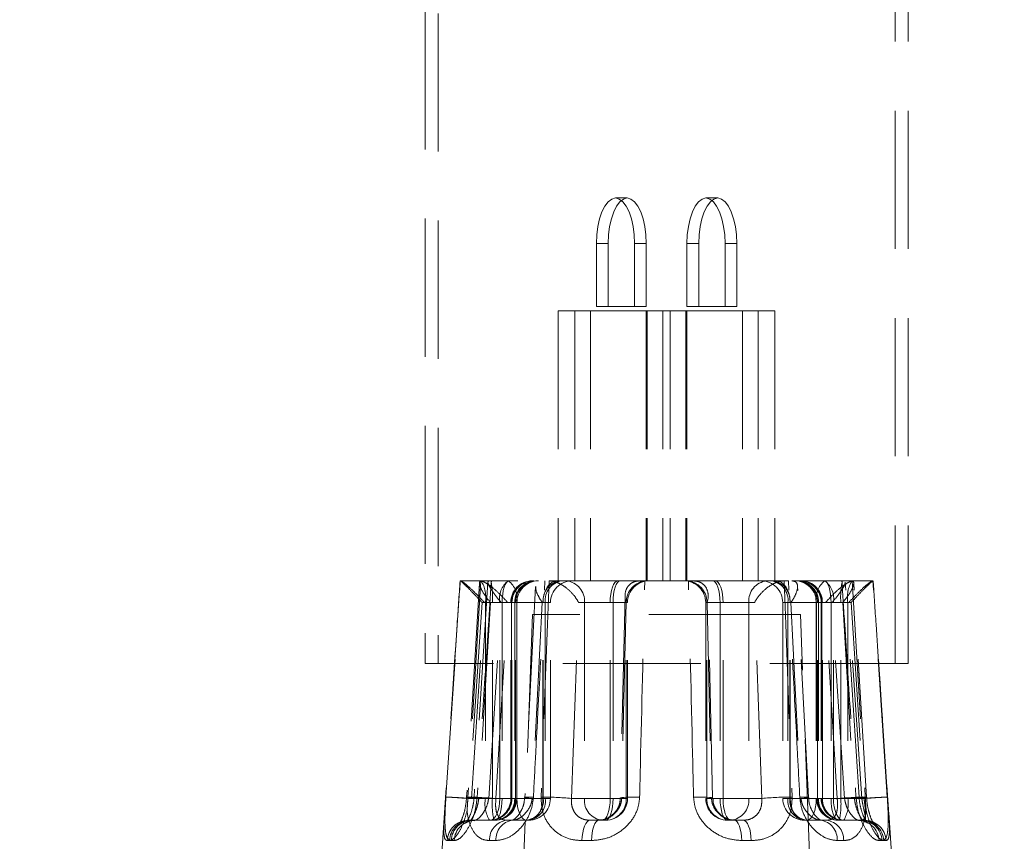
# Model space of a CAD drawing. Header units: millimetres. Extents: x 621 to 813, y 304 to 665.
# Tile 2 of 32: x 630.17 to 639.22, y 319.61 to 327.16. Entities that reach past the tile are written whole.
import ezdxf

# ---------------------------------------------------------------- set-up
doc = ezdxf.new("R2010")
doc.units = ezdxf.units.MM
doc.linetypes.add('HIDDEN', pattern=[1.905, 1.27, -0.635])

msp = doc.modelspace()

# ---------------------------------------------------------------- linework, layer by layer
at = {"color": 7, "linetype": 'HIDDEN', "lineweight": 18}
for p, q in [((633.897, 329.1462), (633.897, 321.2462)), ((638.337, 321.2462), (638.337, 329.1462)), ((634.017, 329.1262), (634.017, 321.2462)), ((638.217, 321.2462), (638.217, 329.1262)), ((635.6471, 325.5257), (635.7549, 325.5257)), ((636.587, 325.5257), (636.4791, 325.5257)), ((635.4719, 325.1062), (635.4719, 324.5262)), ((635.5798, 325.1062), (635.4719, 325.1062)), ((635.5798, 325.1062), (635.5798, 324.5262)), ((635.8222, 325.1062), (635.9301, 325.1062)), ((635.8222, 325.1062), (635.8222, 324.5262)), ((635.9301, 325.1062), (635.9301, 324.5262)), ((636.3039, 325.1062), (636.3039, 324.5262)), ((636.4118, 325.1062), (636.3039, 325.1062)), ((636.4118, 325.1062), (636.4118, 324.5262)), ((636.6542, 325.1062), (636.7621, 325.1062)), ((636.6542, 325.1062), (636.6542, 324.5262)), ((636.7621, 325.1062), (636.7621, 324.5262)), ((635.1213, 324.4862), (635.1213, 322.0062)), ((635.1213, 324.4862), (635.9304, 324.4862)), ((635.2745, 324.4862), (635.2745, 322.0062)), ((635.4184, 324.4862), (635.4184, 322.0062)), ((635.4719, 324.5262), (635.5798, 324.5262)), ((635.5798, 324.5262), (635.9301, 324.5262)), ((635.9304, 324.4862), (635.9304, 322.0062)), ((635.9304, 324.4862), (636.0837, 324.4862)), ((635.9398, 324.4862), (635.9398, 322.0062)), ((636.0837, 324.4862), (636.0837, 322.0062)), ((636.0837, 324.4862), (636.8156, 324.4862)), ((636.1504, 324.4862), (636.1504, 322.0062)), ((636.2942, 324.4862), (636.2942, 322.0062)), ((636.3036, 324.4862), (636.3036, 322.0062)), ((636.3039, 324.5262), (636.4118, 324.5262)), ((636.4118, 324.5262), (636.7621, 324.5262)), ((636.8156, 324.4862), (636.8156, 322.0062)), ((636.8156, 324.4862), (636.9595, 324.4862)), ((636.9595, 324.4862), (636.9595, 322.0062)), ((636.9595, 324.4862), (637.1127, 324.4862)), ((637.1127, 324.4862), (637.1127, 322.0062)), ((634.2182, 322.0062), (634.0852, 320.0195)), ((634.0882, 320.0195), (634.2203, 322.0062)), ((634.2203, 322.0062), (634.2181, 322.0062)), ((634.2203, 322.0062), (634.2205, 322.0062)), ((634.2205, 322.0062), (634.4813, 322.0062)), ((634.4747, 321.9942), (634.3475, 320.019)), ((634.4814, 322.0052), (634.4098, 322.0052)), ((634.5057, 322.0062), (634.4863, 322.0062)), ((636.3176, 322.0062), (634.5057, 322.0062)), ((634.6619, 322.0052), (634.5106, 322.0052)), ((634.749, 322.006), (634.6619, 322.0052)), ((636.3176, 322.0062), (636.3614, 322.0062)), ((636.5418, 322.0062), (636.3688, 322.0062)), ((636.5418, 322.0062), (636.5649, 322.0062)), ((637.0385, 322.0062), (636.5649, 322.0062)), ((637.0385, 322.0062), (637.1958, 322.0062)), ((637.1958, 322.0062), (637.1977, 322.0062)), ((637.2364, 322.0062), (637.1977, 322.0062)), ((637.2803, 322.0062), (637.4598, 322.0062)), ((637.8214, 322.0062), (637.4598, 322.0062)), ((637.5721, 322.0052), (637.8242, 322.0052)), ((637.8866, 320.019), (637.759, 321.9941)), ((637.8214, 322.0062), (638.0124, 322.0062)), ((638.1458, 320.0195), (638.0137, 322.0062)), ((638.149, 320.0195), (638.0156, 322.0062)), ((634.3963, 321.9849), (634.2784, 320.0181)), ((634.9131, 321.9554), (634.8133, 320.0164)), ((637.4208, 320.0164), (637.3207, 321.9553)), ((637.9556, 320.0181), (637.8377, 321.9849)), ((635.7348, 321.8712), (635.6935, 320.0106)), ((636.5405, 320.0106), (636.4992, 321.8709)), ((634.4213, 321.8062), (634.3016, 320.0062)), ((634.3224, 320.0062), (634.443, 321.8062)), ((634.4984, 321.8062), (634.3905, 320.0062)), ((634.5153, 321.8062), (634.4213, 321.8062)), ((634.443, 321.8062), (634.4506, 321.8062)), ((634.6845, 321.8062), (634.4506, 321.8062)), ((634.4506, 321.8062), (634.4506, 320.0062)), ((634.4814, 320.0062), (634.5975, 321.8062)), ((634.5831, 321.8062), (634.4984, 321.8062)), ((634.5153, 321.8062), (634.7204, 321.8062)), ((634.5153, 320.0062), (634.5153, 321.8062)), ((634.5481, 320.0062), (634.656, 321.8062)), ((634.5831, 321.8062), (634.6952, 321.8062)), ((634.5831, 320.0062), (634.5831, 321.8062)), ((634.5975, 321.8062), (634.6048, 321.8062)), ((634.6048, 321.8062), (634.7389, 321.8062)), ((634.6048, 321.8062), (634.6048, 320.0062)), ((634.656, 321.8062), (634.7407, 321.8062)), ((634.6845, 321.8062), (634.6905, 321.8062)), ((634.6845, 320.0062), (634.6845, 321.8062)), ((634.6905, 321.8062), (634.6905, 320.0062)), ((634.6955, 320.0062), (634.6955, 321.8062)), ((634.7292, 321.8062), (634.7204, 321.8062)), ((634.7204, 321.8062), (634.7204, 320.0062)), ((634.7292, 320.0062), (634.7292, 321.8062)), ((634.7394, 320.0062), (634.7394, 321.8062)), ((634.9833, 321.8062), (634.7407, 321.8062)), ((634.7407, 321.8062), (634.7407, 320.0062)), ((634.9743, 321.8062), (634.8816, 320.0062)), ((634.9802, 321.8062), (634.9743, 321.8062)), ((634.9802, 321.8062), (635.0484, 321.8062)), ((634.9802, 320.0062), (634.9802, 321.8062)), ((634.9833, 321.8062), (635.0015, 321.8062)), ((634.9833, 320.0062), (634.9833, 321.8062)), ((635.0015, 321.8062), (635.0015, 320.0062)), ((635.049, 320.0062), (635.049, 321.8062)), ((635.2416, 320.0062), (635.3087, 321.8062)), ((635.3087, 321.8062), (635.3613, 321.8062)), ((635.5981, 321.8062), (635.3613, 321.8062)), ((635.3613, 321.8062), (635.3613, 320.0062)), ((635.5981, 321.8062), (635.6249, 321.8062)), ((635.5981, 320.0062), (635.5981, 321.8062)), ((635.6249, 321.8062), (635.7572, 321.8062)), ((635.6249, 321.8062), (635.6249, 320.0062)), ((635.7442, 321.8062), (635.7042, 320.0062)), ((635.7467, 321.8062), (635.7442, 321.8062)), ((635.7467, 320.0062), (635.7467, 321.8062)), ((635.7576, 320.0062), (635.7576, 321.8062)), ((636.4764, 321.8062), (636.4764, 320.0062)), ((636.6091, 321.8062), (636.4768, 321.8062)), ((636.4873, 321.8062), (636.4898, 321.8062)), ((636.4873, 320.0062), (636.4873, 321.8062)), ((636.4898, 321.8062), (636.5298, 320.0062)), ((636.6091, 321.8062), (636.6091, 320.0062)), ((636.6359, 321.8062), (636.6091, 321.8062)), ((636.6359, 321.8062), (636.8727, 321.8062)), ((636.6359, 320.0062), (636.6359, 321.8062)), ((636.9253, 321.8062), (636.8727, 321.8062)), ((636.8727, 321.8062), (636.8727, 320.0062)), ((636.9924, 320.0062), (636.9253, 321.8062)), ((637.185, 321.8062), (637.185, 320.0062)), ((637.2538, 321.8062), (637.1856, 321.8062)), ((637.2325, 321.8062), (637.2325, 320.0062)), ((637.2507, 321.8062), (637.2325, 321.8062)), ((637.2507, 321.8062), (637.4933, 321.8062)), ((637.2507, 320.0062), (637.2507, 321.8062)), ((637.2538, 321.8062), (637.2597, 321.8062)), ((637.2538, 320.0062), (637.2538, 321.8062)), ((637.2597, 321.8062), (637.3524, 320.0062)), ((637.4933, 321.8062), (637.4933, 320.0062)), ((637.578, 321.8062), (637.4933, 321.8062)), ((637.4946, 321.8062), (637.4946, 320.0062)), ((637.6292, 321.8062), (637.4951, 321.8062)), ((637.5048, 321.8062), (637.5136, 321.8062)), ((637.5048, 320.0062), (637.5048, 321.8062)), ((637.7187, 321.8062), (637.5136, 321.8062)), ((637.5136, 321.8062), (637.5136, 320.0062)), ((637.5385, 321.8062), (637.5385, 320.0062)), ((637.651, 321.8062), (637.5388, 321.8062)), ((637.5435, 321.8062), (637.5435, 320.0062)), ((637.5495, 321.8062), (637.5435, 321.8062)), ((637.5495, 321.8062), (637.7834, 321.8062)), ((637.5495, 320.0062), (637.5495, 321.8062)), ((637.6859, 320.0062), (637.578, 321.8062)), ((637.6292, 321.8062), (637.6292, 320.0062)), ((637.6365, 321.8062), (637.6292, 321.8062)), ((637.7527, 320.0062), (637.6365, 321.8062)), ((637.651, 321.8062), (637.7357, 321.8062)), ((637.651, 320.0062), (637.651, 321.8062)), ((637.7187, 321.8062), (637.8127, 321.8062)), ((637.7187, 320.0062), (637.7187, 321.8062)), ((637.7357, 321.8062), (637.8435, 320.0062)), ((637.7834, 321.8062), (637.7834, 320.0062)), ((637.791, 321.8062), (637.7834, 321.8062)), ((637.9116, 320.0062), (637.791, 321.8062)), ((637.8127, 321.8062), (637.9324, 320.0062)), ((634.8853, 321.6978), (634.7968, 319.2802)), ((637.2244, 321.6978), (634.8853, 321.6978)), ((637.3487, 321.6978), (637.2244, 321.6978)), ((637.4373, 319.2802), (637.3487, 321.6978)), ((638.337, 321.2462), (633.897, 321.2462)), ((634.3016, 320.0062), (634.5153, 320.0062)), ((634.4506, 320.0062), (634.3224, 320.0062)), ((634.3905, 320.0062), (634.5831, 320.0062)), ((634.6845, 320.0062), (634.4506, 320.0062)), ((634.6048, 320.0062), (634.4814, 320.0062)), ((634.5153, 320.0062), (634.7204, 320.0062)), ((634.7407, 320.0062), (634.5481, 320.0062)), ((634.5831, 320.0062), (634.6952, 320.0062)), ((634.6048, 320.0062), (634.7389, 320.0062)), ((634.6905, 320.0062), (634.6845, 320.0062)), ((634.7204, 320.0062), (634.7292, 320.0062)), ((634.9833, 320.0062), (634.7407, 320.0062)), ((634.8816, 320.0062), (634.9802, 320.0062)), ((634.9802, 320.0062), (635.0484, 320.0062)), ((635.0015, 320.0062), (634.9833, 320.0062)), ((635.3613, 320.0062), (635.2416, 320.0062)), ((635.5981, 320.0062), (635.3613, 320.0062)), ((635.6249, 320.0062), (635.5981, 320.0062)), ((635.6249, 320.0062), (635.7572, 320.0062)), ((635.7042, 320.0062), (635.7467, 320.0062)), ((636.6091, 320.0062), (636.4768, 320.0062)), ((636.5298, 320.0062), (636.4873, 320.0062)), ((636.6091, 320.0062), (636.6359, 320.0062)), ((636.6359, 320.0062), (636.8727, 320.0062)), ((636.8727, 320.0062), (636.9924, 320.0062)), ((637.2538, 320.0062), (637.1856, 320.0062)), ((637.2325, 320.0062), (637.2507, 320.0062)), ((637.2507, 320.0062), (637.4933, 320.0062)), ((637.3524, 320.0062), (637.2538, 320.0062)), ((637.4933, 320.0062), (637.6859, 320.0062)), ((637.6292, 320.0062), (637.4951, 320.0062)), ((637.5136, 320.0062), (637.5048, 320.0062)), ((637.7187, 320.0062), (637.5136, 320.0062)), ((637.651, 320.0062), (637.5388, 320.0062)), ((637.5435, 320.0062), (637.5495, 320.0062)), ((637.5495, 320.0062), (637.7834, 320.0062)), ((637.6292, 320.0062), (637.7527, 320.0062)), ((637.8435, 320.0062), (637.651, 320.0062)), ((637.9324, 320.0062), (637.7187, 320.0062)), ((637.7834, 320.0062), (637.9116, 320.0062)), ((634.0748, 319.8738), (634.017, 319.0062)), ((638.217, 319.0062), (638.1592, 319.8738)), ((634.2952, 319.8062), (634.3282, 319.8062)), ((634.3282, 319.8062), (634.3532, 319.8062)), ((634.3532, 319.8062), (634.5394, 319.8062)), ((634.6469, 319.8062), (634.8283, 319.8062)), ((634.8283, 319.8062), (634.849, 319.8062)), ((635.4144, 319.8062), (635.5272, 319.8062)), ((635.5272, 319.8062), (635.5576, 319.8062)), ((636.6764, 319.8062), (636.7405, 319.8062)), ((636.7405, 319.8062), (636.8197, 319.8062)), ((637.385, 319.8062), (637.5337, 319.8062)), ((637.5337, 319.8062), (637.5871, 319.8062)), ((637.6946, 319.8062), (637.7045, 319.8062)), ((637.7045, 319.8062), (637.7385, 319.8062)), ((637.7385, 319.8062), (637.9199, 319.8062)), ((637.9199, 319.8062), (637.9388, 319.8062)), ((634.0997, 319.6195), (634.1206, 319.6195)), ((634.164, 319.6195), (634.1363, 319.6195)), ((634.4891, 319.6195), (634.5483, 319.6195)), ((635.339, 319.6195), (635.4266, 319.6195)), ((636.8951, 319.6195), (636.8074, 319.6195)), ((637.7449, 319.6195), (637.6857, 319.6195)), ((638.0701, 319.6195), (638.0978, 319.6195)), ((638.1343, 319.6195), (638.1134, 319.6195))]:
    msp.add_line(p, q, dxfattribs=at)
at = {"color": 7, "linetype": 'HIDDEN', "lineweight": 18, "flags": 128}
for points in [[(635.4719, 325.1062), (635.4752, 325.1856), (635.4851, 325.2623), (635.5011, 325.3332), (635.5227, 325.396), (635.5491, 325.4483), (635.5794, 325.4882), (635.6125, 325.5143), (635.6471, 325.5257)], [(635.7549, 325.5257), (635.7203, 325.5143), (635.6873, 325.4882), (635.657, 325.4483), (635.6306, 325.396), (635.609, 325.3332), (635.593, 325.2623), (635.5831, 325.1856), (635.5798, 325.1062)], [(635.6471, 325.5257), (635.6817, 325.5143), (635.7147, 325.4882), (635.745, 325.4483), (635.7714, 325.396), (635.793, 325.3332), (635.809, 325.2623), (635.8189, 325.1856), (635.8222, 325.1062)], [(635.9301, 325.1062), (635.9268, 325.1856), (635.9169, 325.2623), (635.9009, 325.3332), (635.8793, 325.396), (635.8529, 325.4483), (635.8226, 325.4882), (635.7896, 325.5143), (635.7549, 325.5257)], [(636.3039, 325.1062), (636.3072, 325.1856), (636.3171, 325.2623), (636.3331, 325.3332), (636.3547, 325.396), (636.3811, 325.4483), (636.4114, 325.4882), (636.4445, 325.5143), (636.4791, 325.5257)], [(636.587, 325.5257), (636.5524, 325.5143), (636.5193, 325.4882), (636.489, 325.4483), (636.4626, 325.396), (636.441, 325.3332), (636.425, 325.2623), (636.4151, 325.1856), (636.4118, 325.1062)], [(636.4791, 325.5257), (636.5137, 325.5143), (636.5467, 325.4882), (636.577, 325.4483), (636.6034, 325.396), (636.625, 325.3332), (636.6411, 325.2623), (636.6509, 325.1856), (636.6542, 325.1062)], [(636.7621, 325.1062), (636.7588, 325.1856), (636.7489, 325.2623), (636.7329, 325.3332), (636.7113, 325.396), (636.6849, 325.4483), (636.6546, 325.4882), (636.6216, 325.5143), (636.587, 325.5257)], [(634.4098, 322.0052), (634.386, 321.6073), (634.2908, 320.0194)], [(634.6702, 322.0062), (634.6574, 322.0023), (634.6452, 321.9909), (634.6339, 321.9725), (634.624, 321.9476), (634.6158, 321.9173), (634.6098, 321.8827), (634.6061, 321.8452), (634.6048, 321.8062)], [(635.0363, 322.0062), (635.0215, 321.6071), (634.9624, 320.0195)], [(635.1114, 322.0062), (635.0858, 322.0023), (635.0612, 321.9909), (635.0385, 321.9725), (635.0186, 321.9476), (635.0023, 321.9173), (634.9902, 321.8827), (634.9827, 321.8452), (634.9802, 321.8062)], [(635.6691, 322.0062), (635.6552, 322.0023), (635.6419, 321.9909), (635.6297, 321.9725), (635.6189, 321.9476), (635.6101, 321.9173), (635.6035, 321.8827), (635.5995, 321.8452), (635.5981, 321.8062)], [(635.6922, 322.0062), (635.679, 322.0023), (635.6664, 321.9909), (635.6548, 321.9725), (635.6446, 321.9476), (635.6362, 321.9173), (635.63, 321.8827), (635.6262, 321.8452), (635.6249, 321.8062)], [(636.5418, 322.0062), (636.555, 322.0023), (636.5676, 321.9909), (636.5792, 321.9725), (636.5894, 321.9476), (636.5978, 321.9173), (636.604, 321.8827), (636.6079, 321.8452), (636.6091, 321.8062)], [(636.5649, 322.0062), (636.5788, 322.0023), (636.5921, 321.9909), (636.6044, 321.9725), (636.6151, 321.9476), (636.6239, 321.9173), (636.6305, 321.8827), (636.6345, 321.8452), (636.6359, 321.8062)], [(637.1226, 322.0062), (637.1482, 322.0023), (637.1728, 321.9909), (637.1955, 321.9725), (637.2154, 321.9476), (637.2317, 321.9173), (637.2438, 321.8827), (637.2513, 321.8452), (637.2538, 321.8062)], [(637.1977, 322.0062), (637.2126, 321.6071), (637.2716, 320.0195)], [(637.5638, 322.0062), (637.5766, 322.0023), (637.5888, 321.9909), (637.6002, 321.9725), (637.6101, 321.9476), (637.6182, 321.9173), (637.6242, 321.8827), (637.628, 321.8452), (637.6292, 321.8062)], [(637.8242, 322.0052), (637.8481, 321.6073), (637.9432, 320.0194)], [(634.2908, 320.0194), (634.2813, 320.0189), (634.2784, 320.018), (634.2823, 320.0167), (634.2928, 320.0151), (634.3095, 320.0131), (634.3318, 320.0109), (634.3592, 320.0086), (634.3905, 320.0062)], [(634.4814, 320.0062), (634.4414, 320.0092), (634.4066, 320.012), (634.3787, 320.0146), (634.3591, 320.0167), (634.3487, 320.0184), (634.3481, 320.0194), (634.3573, 320.0198), (634.3758, 320.0195)], [(634.4955, 319.8062), (634.5126, 319.81), (634.529, 319.8214), (634.5441, 319.8399), (634.5574, 319.8647), (634.5683, 319.8951), (634.5764, 319.9296), (634.5814, 319.9671), (634.5831, 320.0062)], [(634.5394, 319.8062), (634.5522, 319.81), (634.5644, 319.8214), (634.5757, 319.8399), (634.5856, 319.8647), (634.5938, 319.8951), (634.5998, 319.9296), (634.6035, 319.9671), (634.6048, 320.0062)], [(634.7407, 320.0062), (634.7424, 319.9671), (634.7474, 319.9296), (634.7555, 319.8951), (634.7664, 319.8647), (634.7796, 319.8399), (634.7948, 319.8214), (634.8112, 319.81), (634.8283, 319.8062)], [(634.8816, 320.0062), (634.8516, 320.0092), (634.8296, 320.012), (634.8165, 320.0146), (634.8132, 320.0167), (634.8196, 320.0184), (634.8356, 320.0194), (634.8603, 320.0198), (634.8926, 320.0195)], [(634.849, 319.8062), (634.8746, 319.81), (634.8992, 319.8214), (634.9219, 319.8399), (634.9418, 319.8647), (634.9581, 319.8951), (634.9702, 319.9296), (634.9777, 319.9671), (634.9802, 320.0062)], [(635.5981, 320.0062), (635.5968, 319.9671), (635.5927, 319.9296), (635.5862, 319.8951), (635.5773, 319.8647), (635.5666, 319.8399), (635.5543, 319.8214), (635.541, 319.81), (635.5272, 319.8062)], [(635.6249, 320.0062), (635.6236, 319.9671), (635.6198, 319.9296), (635.6135, 319.8951), (635.6052, 319.8647), (635.595, 319.8399), (635.5833, 319.8214), (635.5707, 319.81), (635.5576, 319.8062)], [(635.7042, 320.0062), (635.6946, 320.0092), (635.6947, 320.012), (635.7047, 320.0146), (635.7239, 320.0167), (635.7514, 320.0184), (635.786, 320.0194), (635.8259, 320.0198), (635.869, 320.0195)], [(636.5298, 320.0062), (636.5394, 320.0092), (636.5393, 320.012), (636.5294, 320.0146), (636.5101, 320.0167), (636.4826, 320.0184), (636.448, 320.0194), (636.4082, 320.0198), (636.365, 320.0195)], [(636.6091, 320.0062), (636.6104, 319.9671), (636.6143, 319.9296), (636.6205, 319.8951), (636.6289, 319.8647), (636.6391, 319.8399), (636.6507, 319.8214), (636.6633, 319.81), (636.6764, 319.8062)], [(636.6359, 320.0062), (636.6373, 319.9671), (636.6413, 319.9296), (636.6479, 319.8951), (636.6567, 319.8647), (636.6674, 319.8399), (636.6797, 319.8214), (636.693, 319.81), (636.7069, 319.8062)], [(637.385, 319.8062), (637.3594, 319.81), (637.3348, 319.8214), (637.3121, 319.8399), (637.2922, 319.8647), (637.2759, 319.8951), (637.2638, 319.9296), (637.2563, 319.9671), (637.2538, 320.0062)], [(637.3524, 320.0062), (637.3824, 320.0092), (637.4045, 320.012), (637.4175, 320.0146), (637.4208, 320.0167), (637.4144, 320.0184), (637.3984, 320.0194), (637.3737, 320.0198), (637.3415, 320.0195)], [(637.4933, 320.0062), (637.4916, 319.9671), (637.4866, 319.9296), (637.4786, 319.8951), (637.4677, 319.8647), (637.4544, 319.8399), (637.4392, 319.8214), (637.4228, 319.81), (637.4057, 319.8062)], [(637.6946, 319.8062), (637.6819, 319.81), (637.6696, 319.8214), (637.6583, 319.8399), (637.6484, 319.8647), (637.6402, 319.8951), (637.6342, 319.9296), (637.6305, 319.9671), (637.6292, 320.0062)], [(637.7385, 319.8062), (637.7215, 319.81), (637.705, 319.8214), (637.6899, 319.8399), (637.6766, 319.8647), (637.6657, 319.8951), (637.6576, 319.9296), (637.6526, 319.9671), (637.651, 320.0062)], [(637.7527, 320.0062), (637.7926, 320.0092), (637.8274, 320.012), (637.8553, 320.0146), (637.8749, 320.0167), (637.8853, 320.0184), (637.8859, 320.0194), (637.8767, 320.0198), (637.8582, 320.0195)], [(637.9432, 320.0194), (637.9527, 320.0189), (637.9556, 320.018), (637.9517, 320.0167), (637.9413, 320.0151), (637.9246, 320.0131), (637.9022, 320.0109), (637.8749, 320.0086), (637.8435, 320.0062)], [(635.4144, 319.8062), (635.4002, 319.8026), (635.3866, 319.7922), (635.374, 319.7752), (635.3627, 319.7522), (635.3533, 319.7241), (635.3461, 319.6918), (635.3412, 319.6565), (635.339, 319.6195)], [(635.4935, 319.8062), (635.481, 319.8026), (635.4689, 319.7922), (635.4577, 319.7752), (635.4477, 319.7522), (635.4394, 319.7241), (635.4329, 319.6918), (635.4286, 319.6565), (635.4266, 319.6195)], [(636.7405, 319.8062), (636.753, 319.8026), (636.7651, 319.7922), (636.7763, 319.7752), (636.7863, 319.7522), (636.7946, 319.7241), (636.8011, 319.6918), (636.8054, 319.6565), (636.8074, 319.6195)], [(636.8197, 319.8062), (636.8338, 319.8026), (636.8474, 319.7922), (636.8601, 319.7752), (636.8713, 319.7522), (636.8807, 319.7241), (636.8879, 319.6918), (636.8928, 319.6565), (636.8951, 319.6195)]]:
    msp.add_lwpolyline(points, dxfattribs=at)
at = {"color": 7, "linetype": 'Continuous', "lineweight": 25}
for start, end in [(100.58418, 244.32071), (0, 79.41582)]:
    msp.add_arc((636.117, 317.5506), 15, start, end, dxfattribs=at)
at = {"color": 7, "linetype": 'HIDDEN', "lineweight": 18}
for centre, radius, start, end in [((636.117, 317.5506), 14.6, 94.3209, 247.80826), ((636.117, 317.5506), 14.6, 0, 85.6791), ((634.159, 321.8544), 0.2956, 350.61771, 30.89584), ((633.7997, 321.8559), 0.7173, 356.02318, 12.09079), ((634.7852, 321.8412), 0.2052, 126.95334, 189.82968), ((634.5385, 321.8412), 0.2052, 350.17032, 53.04666), ((634.8825, 321.8082), 0.198, 90.60152, 180.58915), ((634.8881, 321.8086), 0.1976, 90.72501, 180.70711), ((634.8955, 321.8062), 0.2, 90, 180), ((634.916, 321.8106), 0.1956, 91.35313, 181.29205), ((634.9242, 321.8111), 0.1951, 91.54151, 181.46272), ((634.9394, 321.8062), 0.2, 90, 180), ((635.1641, 321.8261), 0.1819, 98.13876, 186.30014), ((635.1815, 321.8271), 0.1812, 98.70682, 186.6297), ((635.249, 321.8062), 0.2, 90, 180), ((635.1767, 321.8218), 0.1853, 355.16265, 84.16246), ((635.9414, 321.8115), 0.1948, 91.64421, 181.55485), ((635.9576, 321.8062), 0.2, 90, 180), ((636.2764, 321.8062), 0.2, 0, 90), ((636.2926, 321.8115), 0.1948, 358.44515, 88.35579), ((637.0574, 321.8218), 0.1853, 95.83754, 184.83735), ((636.985, 321.8062), 0.2, 0, 90), ((637.0525, 321.8271), 0.1812, 353.3703, 81.29318), ((637.0699, 321.8261), 0.1819, 353.69986, 81.86124), ((637.2946, 321.8062), 0.2, 0, 90), ((637.3098, 321.8111), 0.1951, 358.53728, 88.45849), ((637.318, 321.8106), 0.1956, 358.70795, 88.64687), ((637.3385, 321.8062), 0.2, 0, 90), ((637.3459, 321.8086), 0.1976, 359.29289, 89.27499), ((637.3515, 321.8082), 0.198, 359.41085, 89.39848), ((637.6955, 321.8412), 0.2052, 126.95334, 189.82968), ((637.4488, 321.8412), 0.2052, 350.17032, 53.04666), ((638.4343, 321.8559), 0.7173, 167.90921, 183.97682), ((638.0751, 321.8544), 0.2956, 149.10416, 189.38229), ((633.9415, 315.3327), 4.689, 85.34052, 88.2477), ((633.375, 306.8619), 13.1769, 85.96751, 86.89715), ((634.1573, 314.9164), 5.1048, 85.60887, 88.50126), ((634.7423, 319.958), 0.2956, 170.61771, 210.89584), ((634.4866, 320.0041), 0.198, 270.60152, 0.58915), ((634.493, 320.0037), 0.1976, 270.72501, 0.70711), ((634.4955, 320.0062), 0.2, 270, 0), ((635.2309, 319.9564), 0.7173, 176.02318, 192.09079), ((634.5249, 320.0018), 0.1956, 271.35313, 1.29205), ((634.5342, 320.0012), 0.1951, 271.54151, 1.46272), ((634.5394, 320.0062), 0.2, 270, 0), ((634.8025, 319.9862), 0.1819, 278.13876, 6.30014), ((634.8216, 319.9852), 0.1812, 278.70682, 6.6297), ((634.849, 320.0062), 0.2, 270, 0), ((634.9674, 317.1887), 2.8308, 84.442, 90.10159), ((635.546, 319.9905), 0.1853, 175.16265, 264.16246), ((635.552, 320.0009), 0.1948, 271.64421, 1.55485), ((635.5576, 320.0062), 0.2, 270, 0), ((636.6764, 320.0062), 0.2, 180, 270), ((636.682, 320.0009), 0.1948, 178.44515, 268.35579), ((636.688, 319.9905), 0.1853, 275.83754, 4.83735), ((637.2666, 317.1887), 2.8308, 89.89841, 95.558), ((637.385, 320.0062), 0.2, 180, 270), ((637.4124, 319.9852), 0.1812, 173.3703, 261.29318), ((637.4315, 319.9862), 0.1819, 173.69986, 261.86124), ((637.6946, 320.0062), 0.2, 180, 270), ((637.6999, 320.0012), 0.1951, 178.53728, 268.45849), ((637.7092, 320.0018), 0.1956, 178.70795, 268.64687), ((637.7385, 320.0062), 0.2, 180, 270), ((637.741, 320.0037), 0.1976, 179.29289, 269.27499), ((637.7475, 320.0041), 0.198, 179.41085, 269.39848), ((638.0767, 314.9164), 5.1048, 91.49874, 94.39113), ((637.0031, 319.9564), 0.7173, 347.90921, 3.97682), ((637.4917, 319.958), 0.2956, 329.10416, 9.38229), ((638.2925, 315.3327), 4.689, 91.7523, 94.65948), ((638.859, 306.8619), 13.1769, 93.10285, 94.03249), ((634.2971, 319.6085), 0.1977, 90.54197, 176.81777), ((634.3169, 319.6096), 0.1965, 90.8219, 177.13418), ((634.3318, 319.6105), 0.1957, 91.03542, 177.37116), ((634.3581, 319.612), 0.1942, 91.42205, 177.79096), ((634.6685, 319.6279), 0.1796, 96.91183, 182.69089), ((634.7254, 319.6305), 0.1775, 98.12785, 183.55833), ((637.5086, 319.6305), 0.1775, 356.44167, 81.87215), ((637.5655, 319.6279), 0.1796, 357.30911, 83.08817), ((637.876, 319.612), 0.1942, 2.20904, 88.57795), ((637.9023, 319.6105), 0.1957, 2.62884, 88.96458), ((637.9171, 319.6096), 0.1965, 2.86582, 89.1781), ((637.9369, 319.6085), 0.1977, 3.18223, 89.45803)]:
    msp.add_arc(centre, radius, start, end, dxfattribs=at)
for points, knots in [([(634.2181, 322.0062), (634.2092, 321.8731), (634.1647, 321.2109), (634.1203, 320.5487), (634.0849, 320.0195)], [0, 0, 0, 0, 0.200867, 1, 1, 1, 1]), ([(634.2205, 322.0062), (634.2232, 322.0047), (634.2285, 322.0017), (634.2546, 321.9778), (634.298, 321.9352), (634.3569, 321.8746), (634.4007, 321.8283), (634.421, 321.8065), (634.4213, 321.8062)], [0, 0, 0, 0, 0.145565, 0.290511, 0.490407, 0.759705, 0.996605, 1, 1, 1, 1]), ([(634.2216, 322.0062), (634.2265, 322.0047), (634.2361, 322.0017), (634.2681, 321.9778), (634.3169, 321.9351), (634.3788, 321.8746), (634.4227, 321.8283), (634.4427, 321.8065), (634.443, 321.8062)], [0, 0, 0, 0, 0.145707, 0.290796, 0.490773, 0.759979, 0.996603, 1, 1, 1, 1]), ([(634.5057, 322.0062), (634.497, 321.8731), (634.4536, 321.2109), (634.4103, 320.5487), (634.3758, 320.0195)], [0, 0, 0, 0, 0.200867, 1, 1, 1, 1]), ([(634.4984, 321.8062), (634.4981, 321.8065), (634.4798, 321.8283), (634.4441, 321.8747), (634.408, 321.9352), (634.3943, 321.9779), (634.3974, 321.999), (634.4063, 322.0034), (634.4098, 322.0052)], [0, 0, 0, 0, 0.003586, 0.253794, 0.53822, 0.749345, 0.902434, 1, 1, 1, 1]), ([(634.4098, 322.0052), (634.4162, 322.0034), (634.4326, 321.999), (634.4712, 321.9779), (634.5294, 321.9352), (634.595, 321.8747), (634.6374, 321.8283), (634.6558, 321.8065), (634.656, 321.8062)], [0, 0, 0, 0, 0.0975661, 0.2506546, 0.4617804, 0.7462064, 0.9964138, 1, 1, 1, 1]), ([(634.5975, 321.8062), (634.5972, 321.8065), (634.578, 321.8283), (634.5396, 321.8746), (634.4972, 321.9351), (634.4761, 321.9778), (634.4724, 322.0017), (634.4817, 322.0047), (634.4863, 322.0062)], [0, 0, 0, 0, 0.003397, 0.240021, 0.509227, 0.709204, 0.854293, 1, 1, 1, 1]), ([(634.8926, 320.0195), (634.8996, 320.1525), (634.9345, 320.8147), (634.9695, 321.477), (634.9976, 322.0062)], [0, 0, 0, 0, 0.200867, 1, 1, 1, 1]), ([(635.3087, 321.8062), (635.3085, 321.8065), (635.2971, 321.8283), (635.2665, 321.8746), (635.2068, 321.9352), (635.1424, 321.9778), (635.0857, 322.0017), (635.0541, 322.0047), (635.0382, 322.0062)], [0, 0, 0, 0, 0.003395, 0.240295, 0.509593, 0.709489, 0.854435, 1, 1, 1, 1]), ([(635.8726, 322.0062), (635.8558, 322.0047), (635.8224, 322.0017), (635.7792, 321.9778), (635.7442, 321.9351), (635.7307, 321.8746), (635.7375, 321.8283), (635.7441, 321.8065), (635.7442, 321.8062)], [0, 0, 0, 0, 0.145707, 0.290796, 0.490773, 0.759979, 0.996603, 1, 1, 1, 1]), ([(635.869, 320.0195), (635.8722, 320.1525), (635.8879, 320.8147), (635.9037, 321.477), (635.9164, 322.0062)], [0, 0, 0, 0, 0.200867, 1, 1, 1, 1]), ([(636.365, 320.0195), (636.3618, 320.1525), (636.3461, 320.8147), (636.3303, 321.477), (636.3176, 322.0062)], [0, 0, 0, 0, 0.200867, 1, 1, 1, 1]), ([(636.3614, 322.0062), (636.3782, 322.0047), (636.4116, 322.0017), (636.4548, 321.9778), (636.4898, 321.9351), (636.5033, 321.8746), (636.4965, 321.8283), (636.4899, 321.8065), (636.4898, 321.8062)], [0, 0, 0, 0, 0.145707, 0.290796, 0.490773, 0.759979, 0.996603, 1, 1, 1, 1]), ([(636.9253, 321.8062), (636.9255, 321.8065), (636.9369, 321.8283), (636.9676, 321.8746), (637.0272, 321.9352), (637.0916, 321.9778), (637.1483, 322.0017), (637.1799, 322.0047), (637.1958, 322.0062)], [0, 0, 0, 0, 0.003395, 0.240295, 0.509593, 0.709489, 0.854435, 1, 1, 1, 1]), ([(637.3415, 320.0195), (637.3344, 320.1525), (637.2996, 320.8147), (637.2645, 321.477), (637.2364, 322.0062)], [0, 0, 0, 0, 0.200867, 1, 1, 1, 1]), ([(637.2597, 321.8062), (637.2599, 321.8065), (637.2752, 321.8283), (637.3029, 321.8746), (637.3235, 321.9351), (637.3202, 321.9778), (637.3021, 322.0017), (637.2804, 322.0047), (637.2695, 322.0062)], [0, 0, 0, 0, 0.003397, 0.240021, 0.509227, 0.709204, 0.854293, 1, 1, 1, 1]), ([(637.4598, 322.0062), (637.4603, 322.0062), (637.4978, 322.0062), (637.5352, 322.0057), (637.5721, 322.0052)], [0, 0, 0, 0, 0.0131479, 1, 1, 1, 1]), ([(637.8242, 322.0052), (637.8178, 322.0034), (637.8014, 321.999), (637.7628, 321.9779), (637.7046, 321.9352), (637.639, 321.8747), (637.5966, 321.8283), (637.5783, 321.8065), (637.578, 321.8062)], [0, 0, 0, 0, 0.097566, 0.250655, 0.46178, 0.746206, 0.996414, 1, 1, 1, 1]), ([(637.6365, 321.8062), (637.6368, 321.8065), (637.656, 321.8283), (637.6946, 321.8748), (637.7362, 321.9345), (637.7581, 321.9766), (637.7582, 321.9895), (637.7582, 321.9941)], [0, 0, 0, 0, 0.00415, 0.293228, 0.622111, 0.86642, 1, 1, 1, 1]), ([(637.7283, 322.0062), (637.737, 321.8731), (637.7805, 321.2109), (637.8237, 320.5487), (637.8582, 320.0195)], [0, 0, 0, 0, 0.200867, 1, 1, 1, 1]), ([(637.7357, 321.8062), (637.7359, 321.8065), (637.7542, 321.8283), (637.7899, 321.8747), (637.826, 321.9352), (637.8397, 321.9779), (637.8367, 321.999), (637.8277, 322.0034), (637.8242, 322.0052)], [0, 0, 0, 0, 0.003586, 0.253794, 0.53822, 0.749345, 0.902434, 1, 1, 1, 1]), ([(638.0124, 322.0062), (638.0076, 322.0047), (637.998, 322.0017), (637.9659, 321.9778), (637.9171, 321.9351), (637.8552, 321.8746), (637.8113, 321.8283), (637.7913, 321.8065), (637.791, 321.8062)], [0, 0, 0, 0, 0.145707, 0.290796, 0.490773, 0.759979, 0.996603, 1, 1, 1, 1]), ([(638.0135, 322.0062), (638.0109, 322.0047), (638.0055, 322.0017), (637.9794, 321.9778), (637.936, 321.9352), (637.8772, 321.8746), (637.8333, 321.8283), (637.813, 321.8065), (637.8127, 321.8062)], [0, 0, 0, 0, 0.145565, 0.290511, 0.490407, 0.759705, 0.996605, 1, 1, 1, 1]), ([(638.0159, 322.0062), (638.0248, 321.8731), (638.0693, 321.2109), (638.1137, 320.5487), (638.1491, 320.0195)], [0, 0, 0, 0, 0.200867, 1, 1, 1, 1]), ([(634.9743, 321.8062), (634.9741, 321.8065), (634.9588, 321.8283), (634.9322, 321.874), (634.9111, 321.9267), (634.9146, 321.9499), (634.9155, 321.9553)], [0, 0, 0, 0, 0.005744, 0.40579, 0.86092, 1, 1, 1, 1]), ([(634.075, 319.8738), (634.0752, 319.8783), (634.0777, 319.9205), (634.0815, 319.9728), (634.0849, 320.0195)], [0, 0, 0, 0, 0.108131, 1, 1, 1, 1]), ([(634.0882, 320.0195), (634.0861, 319.9849), (634.0812, 319.9054), (634.0778, 319.7914), (634.083, 319.6952), (634.1004, 319.6314), (634.1243, 319.6235), (634.1363, 319.6195)], [0, 0, 0, 0, 0.156581, 0.359907, 0.566416, 0.781283, 1, 1, 1, 1]), ([(634.164, 319.6195), (634.1747, 319.6214), (634.2021, 319.6262), (634.2549, 319.6736), (634.3121, 319.7639), (634.3589, 319.8833), (634.3702, 319.9744), (634.3758, 320.0195)], [0, 0, 0, 0, 0.145641, 0.370362, 0.588919, 0.796781, 1, 1, 1, 1]), ([(634.2777, 320.0182), (634.2754, 319.9904), (634.2702, 319.93), (634.2486, 319.8506), (634.2262, 319.7954), (634.2102, 319.769), (634.209, 319.7677), (634.2085, 319.7671)], [0, 0, 0, 0, 0.221577, 0.480322, 0.709704, 0.891622, 1, 1, 1, 1]), ([(634.3467, 320.019), (634.3467, 320.0157), (634.3459, 319.984), (634.334, 319.9219), (634.3108, 319.8487), (634.2858, 319.8005), (634.2705, 319.7797), (634.2675, 319.7781), (634.2819, 319.7889), (634.3125, 319.8047), (634.3414, 319.8031), (634.354, 319.8023)], [0, 0, 0, 0, 0.018347, 0.177597, 0.345687, 0.500262, 0.61926, 0.71384, 0.802681, 0.914287, 1, 1, 1, 1]), ([(634.2908, 320.0194), (634.2898, 320.0036), (634.2872, 319.9625), (634.2839, 319.9209), (634.2823, 319.8951), (634.2823, 319.8946)], [0, 0, 0, 0, 0.380102, 0.986802, 1, 1, 1, 1]), ([(634.3141, 319.8062), (634.3165, 319.8081), (634.3212, 319.8119), (634.3411, 319.8445), (634.3633, 319.8932), (634.3817, 319.9497), (634.3878, 319.9889), (634.3905, 320.0062)], [0, 0, 0, 0, 0.214063, 0.42187, 0.626779, 0.835887, 1, 1, 1, 1]), ([(634.4814, 320.0062), (634.4768, 319.9837), (634.4676, 319.9383), (634.4366, 319.8793), (634.4013, 319.8342), (634.3711, 319.8096), (634.3582, 319.8071), (634.3532, 319.8062)], [0, 0, 0, 0, 0.212767, 0.42864, 0.648097, 0.863598, 1, 1, 1, 1]), ([(634.5481, 320.0062), (634.5463, 319.9837), (634.5427, 319.9388), (634.551, 319.8789), (634.5731, 319.8335), (634.6071, 319.8095), (634.6351, 319.8072), (634.6469, 319.8062)], [0, 0, 0, 0, 0.213595, 0.426586, 0.637701, 0.847303, 1, 1, 1, 1]), ([(634.8926, 320.0195), (634.8887, 319.9871), (634.8794, 319.9082), (634.8261, 319.7938), (634.7429, 319.6965), (634.6447, 319.6319), (634.5806, 319.6236), (634.5483, 319.6195)], [0, 0, 0, 0, 0.146449, 0.356811, 0.568465, 0.78218, 1, 1, 1, 1]), ([(634.8117, 320.0166), (634.8103, 319.9985), (634.8072, 319.9565), (634.7826, 319.8946), (634.7486, 319.8432), (634.7128, 319.8125), (634.7031, 319.8084), (634.6983, 319.8064)], [0, 0, 0, 0, 0.157906, 0.365864, 0.593633, 0.800276, 1, 1, 1, 1]), ([(634.7003, 319.8062), (634.7153, 319.8083), (634.7456, 319.8126), (634.7963, 319.8457), (634.8412, 319.8942), (634.8719, 319.9506), (634.8788, 319.99), (634.8816, 320.0062)], [0, 0, 0, 0, 0.2045505, 0.4122756, 0.627229, 0.8467579, 1, 1, 1, 1]), ([(635.339, 319.6195), (635.3074, 319.6215), (635.2319, 319.6264), (635.1232, 319.6737), (635.03, 319.7628), (634.9697, 319.8829), (634.9648, 319.9743), (634.9624, 320.0195)], [0, 0, 0, 0, 0.155231, 0.372225, 0.587048, 0.795888, 1, 1, 1, 1]), ([(635.2416, 320.0062), (635.2417, 319.9837), (635.2419, 319.9388), (635.2662, 319.8789), (635.3082, 319.8335), (635.3612, 319.8095), (635.3986, 319.8072), (635.4144, 319.8062)], [0, 0, 0, 0, 0.213595, 0.426586, 0.637701, 0.847303, 1, 1, 1, 1]), ([(635.869, 320.0195), (635.8656, 319.9871), (635.8573, 319.9082), (635.7954, 319.7938), (635.6922, 319.6965), (635.5639, 319.6319), (635.4727, 319.6236), (635.4266, 319.6195)], [0, 0, 0, 0, 0.1464486, 0.3568111, 0.5684645, 0.7821801, 1, 1, 1, 1]), ([(635.4935, 319.8062), (635.5146, 319.8083), (635.557, 319.8126), (635.6178, 319.8457), (635.667, 319.8942), (635.6974, 319.9506), (635.7022, 319.99), (635.7042, 320.0062)], [0, 0, 0, 0, 0.204551, 0.412276, 0.627229, 0.846758, 1, 1, 1, 1]), ([(635.6916, 320.0111), (635.6901, 319.9911), (635.6868, 319.9461), (635.6496, 319.8823), (635.5934, 319.8326), (635.5352, 319.8073), (635.5051, 319.8086), (635.4941, 319.8091)], [0, 0, 0, 0, 0.181139, 0.409591, 0.64352, 0.869679, 1, 1, 1, 1]), ([(636.365, 320.0195), (636.3684, 319.9871), (636.3767, 319.9082), (636.4386, 319.7938), (636.5418, 319.6965), (636.6701, 319.6319), (636.7614, 319.6236), (636.8074, 319.6195)], [0, 0, 0, 0, 0.146449, 0.356811, 0.568465, 0.78218, 1, 1, 1, 1]), ([(636.7405, 319.8062), (636.7194, 319.8083), (636.677, 319.8126), (636.6163, 319.8457), (636.5671, 319.8942), (636.5366, 319.9506), (636.5318, 319.99), (636.5298, 320.0062)], [0, 0, 0, 0, 0.204551, 0.412276, 0.627229, 0.846758, 1, 1, 1, 1]), ([(636.7397, 319.8066), (636.7381, 319.8065), (636.7198, 319.805), (636.6769, 319.8154), (636.6178, 319.8487), (636.5702, 319.9034), (636.5429, 319.9608), (636.5436, 319.9978), (636.5439, 320.0106)], [0, 0, 0, 0, 0.019146, 0.225119, 0.444131, 0.661098, 0.882317, 1, 1, 1, 1]), ([(636.9924, 320.0062), (636.9923, 319.9837), (636.9921, 319.9388), (636.9678, 319.8789), (636.9258, 319.8335), (636.8729, 319.8095), (636.8354, 319.8072), (636.8197, 319.8062)], [0, 0, 0, 0, 0.2135953, 0.4265857, 0.637701, 0.8473035, 1, 1, 1, 1]), ([(636.8951, 319.6195), (636.9266, 319.6215), (637.0022, 319.6264), (637.1108, 319.6737), (637.204, 319.7628), (637.2643, 319.8829), (637.2692, 319.9743), (637.2716, 320.0195)], [0, 0, 0, 0, 0.155231, 0.372225, 0.587048, 0.795888, 1, 1, 1, 1]), ([(637.3415, 320.0195), (637.3453, 319.9871), (637.3547, 319.9082), (637.408, 319.7938), (637.4912, 319.6965), (637.5893, 319.6319), (637.6534, 319.6236), (637.6857, 319.6195)], [0, 0, 0, 0, 0.146449, 0.356811, 0.568465, 0.78218, 1, 1, 1, 1]), ([(637.5337, 319.8062), (637.5187, 319.8083), (637.4885, 319.8126), (637.4377, 319.8457), (637.3928, 319.8942), (637.3621, 319.9506), (637.3552, 319.99), (637.3524, 320.0062)], [0, 0, 0, 0, 0.204551, 0.412276, 0.627229, 0.846758, 1, 1, 1, 1]), ([(637.5342, 319.8068), (637.5346, 319.8066), (637.5354, 319.8061), (637.5107, 319.8196), (637.4783, 319.8528), (637.4461, 319.9056), (637.4246, 319.9647), (637.4235, 320.0032), (637.4232, 320.0165)], [0, 0, 0, 0, 0.141315, 0.319838, 0.494997, 0.690558, 0.893454, 1, 1, 1, 1]), ([(637.6859, 320.0062), (637.6877, 319.9837), (637.6913, 319.9388), (637.683, 319.8789), (637.661, 319.8335), (637.6269, 319.8095), (637.5989, 319.8072), (637.5871, 319.8062)], [0, 0, 0, 0, 0.2135953, 0.4265857, 0.637701, 0.8473035, 1, 1, 1, 1]), ([(637.7527, 320.0062), (637.7572, 319.9837), (637.7664, 319.9383), (637.7974, 319.8793), (637.8327, 319.8342), (637.8629, 319.8096), (637.8758, 319.8071), (637.8808, 319.8062)], [0, 0, 0, 0, 0.212767, 0.42864, 0.648097, 0.863598, 1, 1, 1, 1]), ([(637.9199, 319.8062), (637.9175, 319.8081), (637.9128, 319.8119), (637.893, 319.8445), (637.8707, 319.8932), (637.8523, 319.9497), (637.8462, 319.9889), (637.8435, 320.0062)], [0, 0, 0, 0, 0.214063, 0.42187, 0.626779, 0.835887, 1, 1, 1, 1]), ([(638.0701, 319.6195), (638.0593, 319.6214), (638.0319, 319.6262), (637.9791, 319.6736), (637.9219, 319.7639), (637.8751, 319.8833), (637.8638, 319.9744), (637.8582, 320.0195)], [0, 0, 0, 0, 0.1456411, 0.3703618, 0.5889186, 0.7967807, 1, 1, 1, 1]), ([(637.8806, 319.8056), (637.8992, 319.8038), (637.9321, 319.8007), (637.9606, 319.7832), (637.9665, 319.7774), (637.9606, 319.7833), (637.9457, 319.805), (637.9232, 319.8496), (637.9005, 319.9193), (637.8881, 319.9824), (637.8873, 320.0159), (637.8873, 320.019)], [0, 0, 0, 0, 0.13184, 0.23397, 0.323234, 0.407598, 0.518976, 0.649172, 0.812781, 0.982522, 1, 1, 1, 1]), ([(637.9058, 319.8062), (637.9151, 319.8081), (637.9334, 319.8119), (637.9448, 319.8445), (637.9454, 319.8932), (637.9397, 319.9497), (637.9346, 319.9889), (637.9324, 320.0062)], [0, 0, 0, 0, 0.214063, 0.42187, 0.626779, 0.835887, 1, 1, 1, 1]), ([(637.9116, 320.0062), (637.9152, 319.9837), (637.9223, 319.9383), (637.9365, 319.8793), (637.9467, 319.8342), (637.9479, 319.8096), (637.9414, 319.8071), (637.9388, 319.8062)], [0, 0, 0, 0, 0.212767, 0.42864, 0.648097, 0.863598, 1, 1, 1, 1]), ([(637.9223, 319.8024), (637.933, 319.8031), (637.9622, 319.8052), (637.9986, 319.788), (638.0217, 319.7716), (638.028, 319.764), (638.0233, 319.7696), (638.0113, 319.7896), (637.9915, 319.8333), (637.971, 319.9029), (637.9575, 319.9704), (637.9571, 320.0097), (637.957, 320.0181)], [0, 0, 0, 0, 0.063314, 0.17271, 0.260376, 0.337805, 0.415337, 0.512245, 0.641115, 0.791873, 0.955581, 1, 1, 1, 1]), ([(637.9432, 320.0194), (637.9442, 320.0036), (637.9469, 319.9625), (637.9501, 319.9209), (637.9517, 319.8951), (637.9517, 319.8946)], [0, 0, 0, 0, 0.380102, 0.986802, 1, 1, 1, 1]), ([(638.1458, 320.0195), (638.1479, 319.9849), (638.1528, 319.9054), (638.1562, 319.7914), (638.151, 319.6952), (638.1336, 319.6314), (638.1098, 319.6235), (638.0978, 319.6195)], [0, 0, 0, 0, 0.156581, 0.359907, 0.566416, 0.781283, 1, 1, 1, 1]), ([(638.159, 319.8738), (638.1588, 319.8783), (638.1564, 319.9205), (638.1525, 319.9728), (638.1491, 320.0195)], [0, 0, 0, 0, 0.108131, 1, 1, 1, 1]), ([(634.0997, 319.6195), (634.0938, 319.6213), (634.0788, 319.6261), (634.0678, 319.674), (634.0675, 319.7591), (634.0726, 319.8379), (634.075, 319.8738)], [0, 0, 0, 0, 0.188619, 0.479655, 0.762707, 1, 1, 1, 1]), ([(634.1206, 319.6195), (634.1338, 319.6234), (634.1598, 319.6313), (634.209, 319.6954), (634.2536, 319.7854), (634.2734, 319.8608), (634.2823, 319.8946)], [0, 0, 0, 0, 0.270668, 0.536572, 0.792132, 1, 1, 1, 1]), ([(634.2823, 319.8946), (634.2826, 319.892), (634.2873, 319.8464), (634.3055, 319.7627), (634.3554, 319.6737), (634.4195, 319.6264), (634.4686, 319.6215), (634.4891, 319.6195)], [0, 0, 0, 0, 0.015226, 0.273629, 0.539436, 0.807929, 1, 1, 1, 1]), ([(637.9517, 319.8946), (637.9514, 319.892), (637.9467, 319.8464), (637.9285, 319.7627), (637.8786, 319.6737), (637.8145, 319.6264), (637.7654, 319.6215), (637.7449, 319.6195)], [0, 0, 0, 0, 0.015226, 0.273629, 0.539436, 0.807929, 1, 1, 1, 1]), ([(638.1134, 319.6195), (638.1003, 319.6234), (638.0742, 319.6313), (638.025, 319.6954), (637.9804, 319.7854), (637.9606, 319.8608), (637.9517, 319.8946)], [0, 0, 0, 0, 0.270668, 0.536572, 0.792132, 1, 1, 1, 1]), ([(638.1343, 319.6195), (638.1402, 319.6213), (638.1552, 319.6261), (638.1662, 319.674), (638.1666, 319.7591), (638.1614, 319.8379), (638.159, 319.8738)], [0, 0, 0, 0, 0.188619, 0.479655, 0.762707, 1, 1, 1, 1])]:
    msp.add_open_spline(points, degree=3, knots=knots, dxfattribs=at)

doc.saveas('drawing.dxf')
